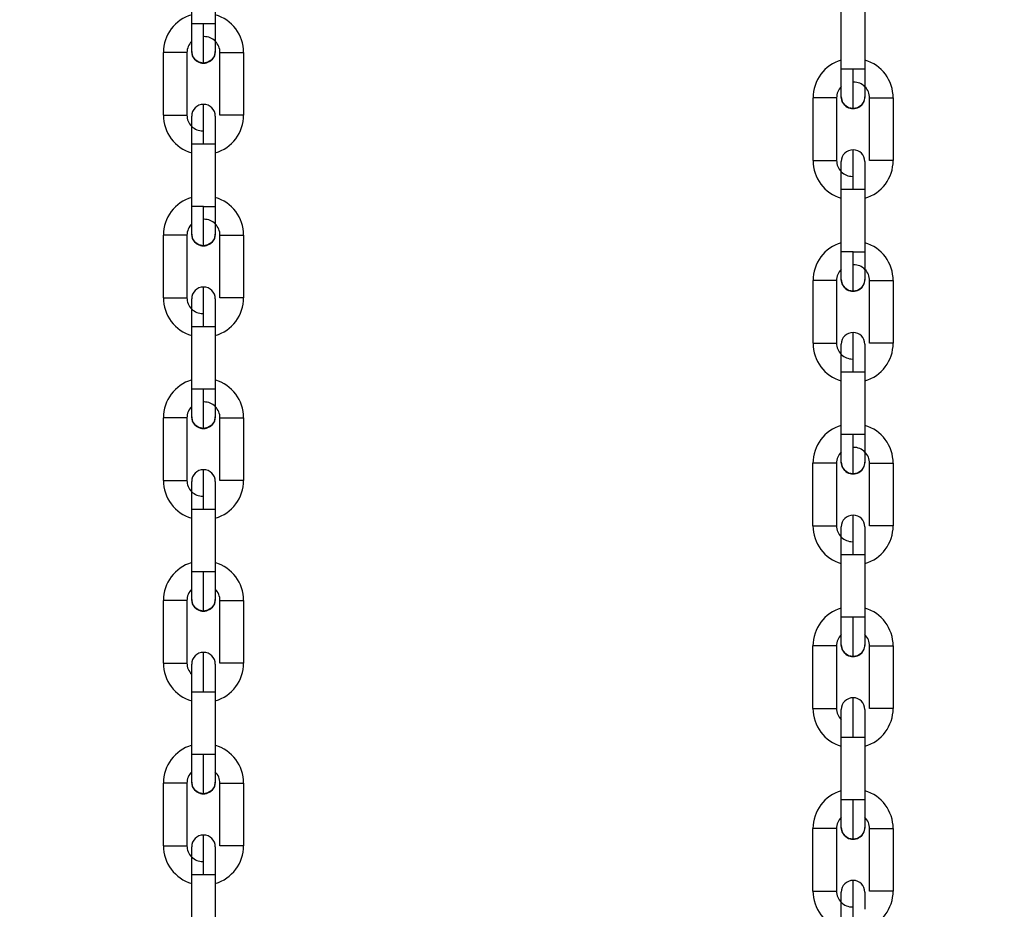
# Model space of a CAD drawing. Header units: inches. Extents: x 170 to 288, y 234 to 248.
# Tile 183 of 256: x 210.687 to 210.906, y 241.475 to 241.673. Entities that reach past the tile are written whole.
import ezdxf

# ---------------------------------------------------------------- set-up
doc = ezdxf.new("R2010")
doc.units = ezdxf.units.IN
doc.header["$LTSCALE"] = 0.25
doc.header["$MEASUREMENT"] = 0
doc.layers.add('ANNOTATIONS', color=1, linetype='Continuous')
doc.layers.add('SLIM E GUIDE MOTOR RH', color=7, linetype='Continuous')
doc.styles.add('ARIAL', font='arial.ttf', dxfattribs={"height": 0.09375})
doc.dimstyles.new('STANDARD$0', dxfattribs={"dimtxt": 0.09375, "dimasz": 0.09375, "dimexe": 0.03125, "dimexo": 0.046875, "dimgap": 0.09, "dimtad": 0, "dimtih": 1, "dimtoh": 1, "dimdec": 4, "dimzin": 0, "dimdsep": 46, "dimtxsty": 'ARIAL', "dimcen": 0.09, "dimadec": 0, "dimazin": 0, "dimtfac": 1, "dimtdec": 4, "dimtofl": 0, "dimtmove": 0, "dimatfit": 1, "dimfxl": 1, "dimtolj": 1, "dimtzin": 0, "dimarcsym": 0})

# ---------------------------------------------------------------- blocks, each defined once
blk = doc.blocks.new('*D40')
at = {"layer": 'ANNOTATIONS', "color": 0, "lineweight": -2, "transparency": 16777216}
for p, q in [((210.0767513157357, 244.1437778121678), (211.7916878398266, 244.1437778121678)), ((211.7604378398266, 244.0500278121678), (211.7604378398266, 242.3590412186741)), ((211.7604378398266, 240.2331944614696), (211.7604378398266, 241.9241810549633)), ((210.4830013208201, 240.1394444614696), (211.7916878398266, 240.1394444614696))]:
    blk.add_line(p, q, dxfattribs=at)
at = {"layer": 'ANNOTATIONS', "color": 0, "transparency": 16777216}
for points in [[(211.7448128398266, 244.0500278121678), (211.7760628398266, 244.0500278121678), (211.7604378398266, 244.1437778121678)], [(211.7448128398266, 240.2331944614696), (211.7760628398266, 240.2331944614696), (211.7604378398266, 240.1394444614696)]]:
    blk.add_solid(points, dxfattribs=at)
at = {"layer": 'defpoints', "color": 0, "transparency": 16777216}
for p in [(210.0298763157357, 244.1437778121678), (211.7604378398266, 244.1437778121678), (210.4361263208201, 240.1394444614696)]:
    blk.add_point(p, dxfattribs=at)
at = {"layer": 'ANNOTATIONS', "color": 0, "transparency": 16777216, "insert": (211.7604378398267, 242.1416111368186), "char_height": 0.09375, "attachment_point": 5, "style": 'ARIAL'}
blk.add_mtext('\\A1;OPENING \\PHEIGHT', dxfattribs=at)

msp = doc.modelspace()

# ---------------------------------------------------------------- linework, layer by layer
at = {"layer": 'SLIM E GUIDE MOTOR RH'}
for p, q in [((210.7256276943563, 241.6720444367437), (210.7256280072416, 241.6859551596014)), ((210.7308773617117, 241.6859550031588), (210.7308770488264, 241.6720442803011)), ((210.8702190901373, 241.6619374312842), (210.8702194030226, 241.6758481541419)), ((210.8754687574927, 241.6758479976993), (210.8754684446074, 241.6619372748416)), ((210.728252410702, 241.6720444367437), (210.7256276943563, 241.6720444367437)), ((210.7193280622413, 241.651713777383), (210.7193283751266, 241.6656245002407)), ((210.7245777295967, 241.6656243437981), (210.7245774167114, 241.6517136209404)), ((210.7319265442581, 241.6517134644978), (210.7319267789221, 241.6656241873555)), ((210.7371761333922, 241.6656240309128), (210.7371758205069, 241.6517133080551)), ((210.872843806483, 241.6619374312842), (210.8702190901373, 241.6619374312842)), ((210.8639194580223, 241.6416067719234), (210.8639197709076, 241.6555174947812)), ((210.8691691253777, 241.6555173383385), (210.8691688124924, 241.6416066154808)), ((210.8765179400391, 241.6416064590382), (210.8765181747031, 241.6555171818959)), ((210.8817675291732, 241.6555170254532), (210.8817672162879, 241.6416063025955)), ((210.7256269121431, 241.6313829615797), (210.7256271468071, 241.6452936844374)), ((210.7256271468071, 241.6452936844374), (210.7308765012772, 241.6452936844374)), ((210.7308765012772, 241.6452936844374), (210.7308762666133, 241.6313828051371)), ((210.8702183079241, 241.6212759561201), (210.8702185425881, 241.6351866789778)), ((210.8702185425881, 241.6351866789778), (210.8754678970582, 241.6351866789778)), ((210.8754678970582, 241.6351866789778), (210.8754676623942, 241.6212757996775)), ((210.7282515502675, 241.6313829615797), (210.7256269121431, 241.6313829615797)), ((210.7193272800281, 241.611052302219), (210.7193275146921, 241.6249630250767)), ((210.7245768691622, 241.6249630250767), (210.7193275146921, 241.6249630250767)), ((210.7245768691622, 241.6249630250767), (210.7245766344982, 241.6110521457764)), ((210.7319256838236, 241.6110519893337), (210.7319259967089, 241.6249628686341)), ((210.7371752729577, 241.6249627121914), (210.7371750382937, 241.6110519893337)), ((210.8728429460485, 241.6212759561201), (210.8702183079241, 241.6212759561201)), ((210.8639186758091, 241.6009452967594), (210.8639189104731, 241.6148560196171)), ((210.8691682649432, 241.6148560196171), (210.8639189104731, 241.6148560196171)), ((210.8691682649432, 241.6148560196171), (210.8691680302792, 241.6009451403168)), ((210.8765170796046, 241.6009449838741), (210.8765173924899, 241.6148558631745)), ((210.8817666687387, 241.6148557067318), (210.8817664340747, 241.6009449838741)), ((210.7371750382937, 241.6110519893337), (210.7319256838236, 241.6110519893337)), ((210.7256260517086, 241.5907214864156), (210.7256263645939, 241.604632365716)), ((210.7256263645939, 241.604632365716), (210.7282510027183, 241.604632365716)), ((210.730875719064, 241.6046322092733), (210.7308754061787, 241.5907214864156)), ((210.8817664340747, 241.6009449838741), (210.8765170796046, 241.6009449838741)), ((210.8702174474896, 241.5806144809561), (210.8702177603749, 241.5945253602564)), ((210.8702177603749, 241.5945253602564), (210.8728423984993, 241.5945253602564)), ((210.875467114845, 241.5945252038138), (210.8754668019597, 241.5806144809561)), ((210.7193264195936, 241.5703908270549), (210.7193267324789, 241.5843017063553)), ((210.724576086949, 241.5843015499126), (210.7245757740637, 241.5703908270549)), ((210.7319248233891, 241.5703906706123), (210.7319251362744, 241.58430139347)), ((210.7371744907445, 241.5843012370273), (210.7371741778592, 241.5703905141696)), ((210.8639178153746, 241.5602838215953), (210.8639181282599, 241.5741947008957)), ((210.86916748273, 241.574194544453), (210.8691671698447, 241.5602838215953)), ((210.8765162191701, 241.5602836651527), (210.8765165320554, 241.5741943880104)), ((210.8817658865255, 241.5741942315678), (210.8817655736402, 241.5602835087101)), ((210.7193264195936, 241.5703908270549), (210.7245757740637, 241.5703908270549)), ((210.7256251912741, 241.5500601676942), (210.7256255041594, 241.5639708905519)), ((210.7256255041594, 241.5639708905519), (210.7306750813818, 241.5639708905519)), ((210.7308748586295, 241.5639707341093), (210.7308745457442, 241.5500600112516)), ((210.8639178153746, 241.5602838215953), (210.8691671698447, 241.5602838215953)), ((210.8702165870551, 241.5399531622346), (210.8702168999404, 241.5538638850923)), ((210.8702168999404, 241.5538638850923), (210.8752664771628, 241.5538638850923)), ((210.8754662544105, 241.5538637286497), (210.8754659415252, 241.539953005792)), ((210.729254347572, 241.5500601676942), (210.7256251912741, 241.5500601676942)), ((210.7193255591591, 241.5297295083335), (210.7193258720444, 241.5436402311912)), ((210.7245752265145, 241.5436400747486), (210.7245749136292, 241.5297293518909)), ((210.7319240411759, 241.5297291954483), (210.7319242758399, 241.543639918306)), ((210.7319242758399, 241.543639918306), (210.73717363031, 241.543639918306)), ((210.73717363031, 241.543639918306), (210.737173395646, 241.5297290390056)), ((210.873845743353, 241.5399531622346), (210.8702165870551, 241.5399531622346)), ((210.8639169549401, 241.5196225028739), (210.8639172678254, 241.5335332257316)), ((210.8691666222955, 241.533533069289), (210.8691663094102, 241.5196223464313)), ((210.8765154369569, 241.5196221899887), (210.8765156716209, 241.5335329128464)), ((210.8765156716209, 241.5335329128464), (210.881765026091, 241.5335329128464)), ((210.881765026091, 241.5335329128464), (210.881764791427, 241.519622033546)), ((210.7256244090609, 241.5093986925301), (210.7256246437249, 241.5233095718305)), ((210.7282493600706, 241.5233094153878), (210.730873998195, 241.5233094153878)), ((210.730873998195, 241.5233094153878), (210.730873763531, 241.5093986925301)), ((210.8702158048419, 241.4992916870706), (210.8702160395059, 241.5132025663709)), ((210.8728407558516, 241.5132024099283), (210.875465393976, 241.5132024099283)), ((210.875465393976, 241.5132024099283), (210.875465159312, 241.4992916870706)), ((210.730873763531, 241.5093986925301), (210.7256244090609, 241.5093986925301)), ((210.7193247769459, 241.4890680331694), (210.7193250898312, 241.5029787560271)), ((210.72457436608, 241.5029787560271), (210.724574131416, 241.4890678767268)), ((210.7319231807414, 241.4890678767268), (210.7319234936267, 241.5029785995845)), ((210.7371728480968, 241.5029784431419), (210.7371725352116, 241.4890677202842)), ((210.875465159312, 241.4992916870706), (210.8702158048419, 241.4992916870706)), ((210.8639161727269, 241.4789610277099), (210.8639164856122, 241.4928717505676)), ((210.869165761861, 241.4928717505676), (210.869165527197, 241.4789608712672)), ((210.8765145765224, 241.4789608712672), (210.8765148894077, 241.4928715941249)), ((210.8817642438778, 241.4928714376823), (210.8817639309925, 241.4789607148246)), ((210.7256235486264, 241.4687373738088), (210.7256238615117, 241.4826480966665)), ((210.7256238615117, 241.4826480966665), (210.7301044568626, 241.4826480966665)), ((210.7308732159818, 241.4826479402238), (210.7308729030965, 241.4687372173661))]:
    msp.add_line(p, q, dxfattribs=at)
at = {"layer": 'SLIM E GUIDE MOTOR RH', "flags": 128}
for points in [[(210.725627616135, 241.6658763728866), (210.725627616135, 241.6686175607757), (210.7256276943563, 241.6696840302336), (210.7256276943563, 241.6720444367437)], [(210.7282521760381, 241.6632515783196), (210.7282521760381, 241.6634205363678), (210.7282522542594, 241.6639209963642), (210.7282522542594, 241.6671593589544), (210.7282523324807, 241.6686795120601), (210.7282523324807, 241.6703290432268), (210.728252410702, 241.6720444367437)], [(210.7308770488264, 241.6720442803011), (210.7292567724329, 241.6720442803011), (210.728252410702, 241.6720444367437)], [(210.7308770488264, 241.6720442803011), (210.7308770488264, 241.6696838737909), (210.7308769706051, 241.6686175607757), (210.7308769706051, 241.665876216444)], [(210.7245777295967, 241.6656243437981), (210.7238089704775, 241.6656243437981), (210.7229574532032, 241.6656245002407), (210.7193283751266, 241.6656245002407)], [(210.7282521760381, 241.6632515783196), (210.7272478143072, 241.6634513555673), (210.7263962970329, 241.6640203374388), (210.7258273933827, 241.6648718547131), (210.725627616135, 241.6658763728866)], [(210.7308769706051, 241.665876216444), (210.7306771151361, 241.6648718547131), (210.7301081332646, 241.6640203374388), (210.7292566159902, 241.6634513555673), (210.7282521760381, 241.6632515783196)], [(210.7319267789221, 241.6656241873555), (210.7369763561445, 241.6656241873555), (210.7371761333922, 241.6656240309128)], [(210.870219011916, 241.6557693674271), (210.870219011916, 241.6585105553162), (210.8702190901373, 241.659577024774), (210.8702190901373, 241.6619374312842)], [(210.8728435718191, 241.65314457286), (210.8728435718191, 241.6533135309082), (210.8728436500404, 241.6538139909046), (210.8728436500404, 241.6570523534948), (210.8728437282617, 241.6585725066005), (210.8728437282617, 241.6602220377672), (210.872843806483, 241.6619374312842)], [(210.8754684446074, 241.6619372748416), (210.8738481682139, 241.6619372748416), (210.872843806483, 241.6619374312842)], [(210.8754684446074, 241.6619372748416), (210.8754684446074, 241.6595768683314), (210.8754683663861, 241.6585105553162), (210.8754683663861, 241.6557692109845)], [(210.8691691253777, 241.6555173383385), (210.8684003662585, 241.6555173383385), (210.8675488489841, 241.6555174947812), (210.8639197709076, 241.6555174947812)], [(210.8728435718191, 241.65314457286), (210.8718392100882, 241.6533443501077), (210.8709876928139, 241.6539133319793), (210.8704187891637, 241.6547648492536), (210.870219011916, 241.6557693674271)], [(210.8754683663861, 241.6557692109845), (210.8752685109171, 241.6547648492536), (210.8746995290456, 241.6539133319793), (210.8738480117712, 241.6533443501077), (210.8728435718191, 241.65314457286)], [(210.8765181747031, 241.6555171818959), (210.8815677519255, 241.6555171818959), (210.8817675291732, 241.6555170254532)], [(210.7282518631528, 241.6452936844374), (210.7282518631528, 241.6470090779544), (210.7282519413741, 241.6486584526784), (210.7282519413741, 241.6515110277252), (210.7282520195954, 241.6526044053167), (210.7282520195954, 241.6540862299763)], [(210.7193280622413, 241.651713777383), (210.7209483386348, 241.651713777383), (210.721952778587, 241.6517136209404), (210.7245774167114, 241.6517136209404)], [(210.7256271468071, 241.6452935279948), (210.7256272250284, 241.6464968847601), (210.7256272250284, 241.6496549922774), (210.7256273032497, 241.6504220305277), (210.7256273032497, 241.6514615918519)], [(210.7308766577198, 241.650991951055), (210.7308765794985, 241.6504220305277)], [(210.7308765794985, 241.6504220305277), (210.7308765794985, 241.6476539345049)], [(210.7308766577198, 241.6514614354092), (210.7308766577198, 241.650991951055)], [(210.7371758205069, 241.6517133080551), (210.7369760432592, 241.6517133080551), (210.736407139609, 241.6517134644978), (210.7319265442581, 241.6517134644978)], [(210.7308765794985, 241.6476537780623), (210.7308765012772, 241.6464967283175), (210.7308765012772, 241.6452933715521)], [(210.8728432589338, 241.6351866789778), (210.8728432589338, 241.6369020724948), (210.8728433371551, 241.6385514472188), (210.8728433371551, 241.6414040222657), (210.8728434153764, 241.6424973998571), (210.8728434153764, 241.6439792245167)], [(210.8639194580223, 241.6416067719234), (210.8655397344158, 241.6416067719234), (210.866544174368, 241.6416066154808), (210.8691688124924, 241.6416066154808)], [(210.8702185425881, 241.6351866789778), (210.8702186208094, 241.6363900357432), (210.8702186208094, 241.6395481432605), (210.8702186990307, 241.6403151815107), (210.8702186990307, 241.6413545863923)], [(210.8754680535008, 241.6413544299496), (210.8754680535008, 241.6408849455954), (210.8754679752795, 241.6403150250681), (210.8754679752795, 241.6375467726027), (210.8754678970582, 241.636389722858), (210.8754678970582, 241.6351863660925)], [(210.8817672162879, 241.6416063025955), (210.8815674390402, 241.6416063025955), (210.88099853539, 241.6416064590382), (210.8765179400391, 241.6416064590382)], [(210.7256267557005, 241.6252148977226), (210.7256267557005, 241.6262544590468), (210.7256268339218, 241.627021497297), (210.7256268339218, 241.6301796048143), (210.7256269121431, 241.6313829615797)], [(210.7282513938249, 241.6225901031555), (210.7282513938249, 241.6251656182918), (210.7282514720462, 241.626498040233), (210.7282514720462, 241.6280181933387), (210.7282515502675, 241.6296675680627), (210.7282515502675, 241.6313829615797)], [(210.7308762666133, 241.6313828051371), (210.7308761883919, 241.6301796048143), (210.7308761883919, 241.6279560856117), (210.7308761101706, 241.6270213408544), (210.7308761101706, 241.62521474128)], [(210.7282513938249, 241.6225901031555), (210.7272469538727, 241.6227900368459), (210.7263954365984, 241.6233590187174), (210.7258265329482, 241.6242105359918), (210.7256267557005, 241.6252148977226)], [(210.7308761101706, 241.62521474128), (210.7306762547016, 241.6242103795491), (210.7301073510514, 241.6233588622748), (210.729255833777, 241.6227898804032), (210.7282513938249, 241.6225901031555)], [(210.7319259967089, 241.6249628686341), (210.7335461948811, 241.6249628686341), (210.7345506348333, 241.6249627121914), (210.7371752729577, 241.6249627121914)], [(210.8702181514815, 241.615107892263), (210.8702181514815, 241.6161474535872), (210.8702182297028, 241.6169144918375), (210.8702182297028, 241.6200725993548), (210.8702183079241, 241.6212759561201)], [(210.8728427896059, 241.612483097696), (210.8728427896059, 241.6150586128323), (210.8728428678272, 241.6163910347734), (210.8728428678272, 241.6179111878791), (210.8728429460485, 241.6195605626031), (210.8728429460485, 241.6212759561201)], [(210.8754676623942, 241.6212757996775), (210.8754675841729, 241.6200725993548), (210.8754675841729, 241.6178490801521), (210.8754675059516, 241.6169143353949), (210.8754675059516, 241.6151077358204)], [(210.8728427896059, 241.612483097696), (210.8718383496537, 241.6126830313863), (210.8709868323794, 241.6132520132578), (210.8704179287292, 241.6141035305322), (210.8702181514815, 241.615107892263)], [(210.8754675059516, 241.6151077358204), (210.8752676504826, 241.6141033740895), (210.8746987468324, 241.6132518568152), (210.873847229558, 241.6126828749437), (210.8728427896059, 241.612483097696)], [(210.7282510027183, 241.604632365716), (210.7282510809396, 241.6063476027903), (210.7282510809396, 241.6095172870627), (210.7282511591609, 241.6108495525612), (210.7282511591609, 241.6134247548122)], [(210.8765173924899, 241.6148558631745), (210.8781375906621, 241.6148558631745), (210.8791420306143, 241.6148557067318), (210.8817666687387, 241.6148557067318)], [(210.7193272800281, 241.611052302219), (210.723807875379, 241.611052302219), (210.7243767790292, 241.6110521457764), (210.7245766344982, 241.6110521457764)], [(210.7256263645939, 241.6069924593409), (210.7256264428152, 241.6080589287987), (210.7256264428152, 241.6108002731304)], [(210.7308757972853, 241.6108001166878), (210.7308757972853, 241.6089935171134), (210.730875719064, 241.6080589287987)], [(210.7308757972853, 241.6089935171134), (210.730875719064, 241.608058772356), (210.730875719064, 241.6046320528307)], [(210.7256263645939, 241.604632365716), (210.7256263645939, 241.6069926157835)], [(210.7282510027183, 241.604632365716), (210.7292554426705, 241.6046322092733), (210.730875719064, 241.6046322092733)], [(210.8728423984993, 241.5945253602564), (210.8728424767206, 241.5962405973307), (210.8728424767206, 241.5994102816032), (210.8728425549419, 241.6007425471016), (210.8728425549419, 241.6033177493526)], [(210.8639186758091, 241.6009452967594), (210.86839927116, 241.6009452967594), (210.8689681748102, 241.6009451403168), (210.8691680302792, 241.6009451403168)], [(210.8702177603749, 241.5968854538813), (210.8702178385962, 241.5979519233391), (210.8702178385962, 241.6006932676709)], [(210.8754671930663, 241.6006931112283), (210.8754671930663, 241.5988865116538), (210.875467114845, 241.5979519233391)], [(210.8754671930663, 241.5988865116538), (210.875467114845, 241.5979517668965), (210.875467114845, 241.5945250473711)], [(210.8702177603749, 241.5945253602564), (210.8702177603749, 241.5968856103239)], [(210.8728423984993, 241.5945253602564), (210.8738468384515, 241.5945252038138), (210.875467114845, 241.5945252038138)], [(210.725625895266, 241.5845534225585), (210.725625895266, 241.5846720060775), (210.7256259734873, 241.5850230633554), (210.7256259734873, 241.5883612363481), (210.7256260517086, 241.5895182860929), (210.7256260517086, 241.5907214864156)], [(210.7308754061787, 241.5907214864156), (210.7272463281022, 241.5907214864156), (210.7263948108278, 241.5907216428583), (210.7258258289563, 241.5907216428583), (210.7256260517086, 241.5907214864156)], [(210.7282505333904, 241.5819287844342), (210.7282505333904, 241.5825980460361), (210.7282506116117, 241.5834106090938), (210.7282506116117, 241.5858365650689), (210.728250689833, 241.5873567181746), (210.728250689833, 241.5907214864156)], [(210.7308754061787, 241.5907214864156), (210.7308754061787, 241.5895181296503), (210.7308753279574, 241.5883610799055), (210.7308753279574, 241.5855929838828), (210.7308752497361, 241.5850229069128), (210.7308752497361, 241.5845534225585)], [(210.724576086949, 241.5843015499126), (210.7229558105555, 241.5843015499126), (210.7219513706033, 241.5843017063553), (210.7193267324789, 241.5843017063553)], [(210.7282505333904, 241.5819287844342), (210.7272461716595, 241.5821285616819), (210.7263946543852, 241.5826975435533), (210.7258256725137, 241.5835490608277), (210.725625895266, 241.5845534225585)], [(210.7308752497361, 241.5845534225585), (210.7306754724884, 241.583548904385), (210.7301064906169, 241.5826975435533), (210.7292549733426, 241.5821285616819), (210.7282505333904, 241.5819287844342)], [(210.7319251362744, 241.58430139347), (210.7364057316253, 241.58430139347), (210.7369747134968, 241.5843012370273), (210.7371744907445, 241.5843012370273)], [(210.870217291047, 241.5744464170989), (210.870217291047, 241.574565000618), (210.8702173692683, 241.5749160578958), (210.8702173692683, 241.5782542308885), (210.8702174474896, 241.5794112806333), (210.8702174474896, 241.5806144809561)], [(210.8754668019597, 241.5806144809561), (210.8718377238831, 241.5806144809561), (210.8709862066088, 241.5806146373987), (210.8704172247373, 241.5806146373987), (210.8702174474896, 241.5806144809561)], [(210.8728419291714, 241.5718217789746), (210.8728419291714, 241.5724910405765), (210.8728420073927, 241.5733036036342), (210.8728420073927, 241.5757295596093), (210.872842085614, 241.577249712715), (210.872842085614, 241.5806144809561)], [(210.8754668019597, 241.5806144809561), (210.8754668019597, 241.5794111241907), (210.8754667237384, 241.5782540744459), (210.8754667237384, 241.5754859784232), (210.8754666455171, 241.5749159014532), (210.8754666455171, 241.5744464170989)], [(210.86916748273, 241.574194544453), (210.8675472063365, 241.574194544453), (210.8665427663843, 241.5741947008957), (210.8639181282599, 241.5741947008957)], [(210.8728419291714, 241.5718217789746), (210.8718375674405, 241.5720215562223), (210.8709860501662, 241.5725905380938), (210.8704170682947, 241.5734420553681), (210.870217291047, 241.5744464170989)], [(210.8754666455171, 241.5744464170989), (210.8752668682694, 241.5734418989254), (210.8746978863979, 241.5725905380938), (210.8738463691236, 241.5720215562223), (210.8728419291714, 241.5718217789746)], [(210.8765165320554, 241.5741943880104), (210.8809971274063, 241.5741943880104), (210.8815661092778, 241.5741942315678), (210.8817658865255, 241.5741942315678)], [(210.7282501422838, 241.5639708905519), (210.7282502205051, 241.5656862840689), (210.7282502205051, 241.5673356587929), (210.7282502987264, 241.5688558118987), (210.7282502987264, 241.5712816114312), (210.7282503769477, 241.5720941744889), (210.7282503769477, 241.5727634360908)], [(210.7256255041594, 241.5651740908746), (210.7256255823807, 241.5663311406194), (210.7256255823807, 241.5690992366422), (210.725625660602, 241.5696693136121), (210.725625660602, 241.5701387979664)], [(210.7256255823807, 241.5690993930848), (210.725625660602, 241.5696693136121)], [(210.7308750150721, 241.5701386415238), (210.7308750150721, 241.5700202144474), (210.7308749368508, 241.5696691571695), (210.7308749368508, 241.5663309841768), (210.7308748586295, 241.565173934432), (210.7308748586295, 241.5639705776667)], [(210.7371741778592, 241.5703905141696), (210.735553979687, 241.5703905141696), (210.7345495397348, 241.5703906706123), (210.7319248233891, 241.5703906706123)], [(210.7256255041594, 241.5639708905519), (210.7256255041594, 241.5651742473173)], [(210.7306750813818, 241.5639708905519), (210.7308748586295, 241.5639707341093)], [(210.8728415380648, 241.5538638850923), (210.8728416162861, 241.5555792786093), (210.8728416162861, 241.5572286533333), (210.8728416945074, 241.5587488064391), (210.8728416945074, 241.5611746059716), (210.8728417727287, 241.5619871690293), (210.8728417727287, 241.5626564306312)], [(210.8817655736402, 241.5602835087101), (210.880145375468, 241.5602835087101), (210.8791409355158, 241.5602836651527), (210.8765162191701, 241.5602836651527)], [(210.8702168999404, 241.5538637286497), (210.8702168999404, 241.5550670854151), (210.8702169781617, 241.5562241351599), (210.8702169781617, 241.5589922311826), (210.870217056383, 241.5595623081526), (210.870217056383, 241.5600317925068)], [(210.8702169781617, 241.5589923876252), (210.870217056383, 241.5595623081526)], [(210.8754664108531, 241.5600316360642), (210.8754664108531, 241.5599132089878), (210.8754663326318, 241.5595621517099), (210.8754663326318, 241.5562239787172), (210.8754662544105, 241.5550669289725), (210.8754662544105, 241.5538635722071)], [(210.8752664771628, 241.5538638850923), (210.8754662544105, 241.5538637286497)], [(210.7256251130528, 241.5438921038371), (210.7256251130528, 241.5456987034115), (210.7256251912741, 241.5466334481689), (210.7256251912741, 241.5500601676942)], [(210.7282497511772, 241.5412673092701), (210.7282497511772, 241.5438428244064), (210.7282498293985, 241.5451752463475), (210.7282498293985, 241.5483447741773), (210.7282499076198, 241.5500601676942)], [(210.7308745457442, 241.5500600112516), (210.730105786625, 241.5500600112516), (210.729254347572, 241.5500601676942)], [(210.7308745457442, 241.5500600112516), (210.7308745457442, 241.5476996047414), (210.7308744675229, 241.5466332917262), (210.7308744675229, 241.5438919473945)], [(210.7245752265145, 241.5436400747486), (210.7243754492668, 241.5436400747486), (210.7238064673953, 241.5436402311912), (210.7193258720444, 241.5436402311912)], [(210.7282497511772, 241.5412673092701), (210.727245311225, 241.5414670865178), (210.7263937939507, 241.5420360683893), (210.7258248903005, 241.5428875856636), (210.7256251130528, 241.5438921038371)], [(210.7308744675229, 241.5438919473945), (210.7306746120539, 241.5428875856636), (210.7301056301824, 241.5420360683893), (210.7292541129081, 241.5414670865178), (210.7282497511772, 241.5412673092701)], [(210.8702165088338, 241.5337850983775), (210.8702165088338, 241.535591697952), (210.8702165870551, 241.5365264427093), (210.8702165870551, 241.5399531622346)], [(210.8728411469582, 241.5311603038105), (210.8728411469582, 241.5337358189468), (210.8728412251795, 241.5350682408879), (210.8728412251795, 241.5382377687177), (210.8728413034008, 241.5399531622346)], [(210.8754659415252, 241.539953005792), (210.874697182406, 241.539953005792), (210.873845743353, 241.5399531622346)], [(210.8754659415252, 241.539953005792), (210.8754659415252, 241.5375925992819), (210.8754658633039, 241.5365262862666), (210.8754658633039, 241.5337849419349)], [(210.8728411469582, 241.5311603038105), (210.871836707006, 241.5313600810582), (210.8709851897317, 241.5319290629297), (210.8704162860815, 241.532780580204), (210.8702165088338, 241.5337850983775)], [(210.8754658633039, 241.5337849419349), (210.8752660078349, 241.532780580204), (210.8746970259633, 241.5319290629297), (210.873845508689, 241.5313600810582), (210.8728411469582, 241.5311603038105)], [(210.7282493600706, 241.5233094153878), (210.7282493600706, 241.5250248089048), (210.7282494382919, 241.5266743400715), (210.7282494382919, 241.5281943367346), (210.7282495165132, 241.5295267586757), (210.7282495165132, 241.5321019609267)], [(210.8691666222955, 241.533533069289), (210.8689668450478, 241.533533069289), (210.8683978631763, 241.5335332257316), (210.8639172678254, 241.5335332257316)], [(210.7193255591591, 241.5297295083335), (210.722954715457, 241.5297295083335), (210.72380615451, 241.5297293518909), (210.7245749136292, 241.5297293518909)], [(210.7256247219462, 241.527211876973), (210.7256248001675, 241.5276707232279), (210.7256248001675, 241.5294773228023)], [(210.7308741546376, 241.5294773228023), (210.7308741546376, 241.5284377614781), (210.7308740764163, 241.5276707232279)], [(210.737173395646, 241.5297290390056), (210.736973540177, 241.5297291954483), (210.7319240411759, 241.5297291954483)], [(210.7256246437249, 241.5233095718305), (210.7256247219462, 241.5245127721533), (210.7256247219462, 241.5267361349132), (210.7256248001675, 241.5276708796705)], [(210.7308741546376, 241.5284377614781), (210.7308740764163, 241.5276705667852), (210.7308740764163, 241.524512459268)], [(210.7256246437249, 241.5233095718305), (210.7272449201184, 241.5233095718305), (210.7282493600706, 241.5233094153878)], [(210.7308740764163, 241.5245126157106), (210.730873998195, 241.5233094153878)], [(210.8728407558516, 241.5132024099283), (210.8728407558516, 241.5149178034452), (210.8728408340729, 241.5165673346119), (210.8728408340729, 241.518087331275), (210.8728409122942, 241.5194197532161), (210.8728409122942, 241.5219949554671)], [(210.8639169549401, 241.5196225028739), (210.867546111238, 241.5196225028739), (210.868397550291, 241.5196223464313), (210.8691663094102, 241.5196223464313)], [(210.8702161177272, 241.5171048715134), (210.8702161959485, 241.5175637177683), (210.8702161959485, 241.5193703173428)], [(210.8754655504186, 241.5193703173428), (210.8754655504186, 241.5183307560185), (210.8754654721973, 241.5175637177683)], [(210.881764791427, 241.519622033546), (210.881564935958, 241.5196221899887), (210.8765154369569, 241.5196221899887)], [(210.8702160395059, 241.5132025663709), (210.8702161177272, 241.5144057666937), (210.8702161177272, 241.5166291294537), (210.8702161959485, 241.5175638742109)], [(210.8754655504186, 241.5183307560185), (210.8754654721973, 241.5175635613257), (210.8754654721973, 241.5144054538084)], [(210.8754654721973, 241.514405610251), (210.875465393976, 241.5132024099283)], [(210.8702160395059, 241.5132025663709), (210.8718363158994, 241.5132025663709), (210.8728407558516, 241.5132024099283)], [(210.7256242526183, 241.503230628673), (210.7256242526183, 241.5042701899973), (210.7256243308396, 241.5050372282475), (210.7256243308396, 241.50703828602), (210.7256244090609, 241.5081954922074), (210.7256244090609, 241.5093986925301)], [(210.7282488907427, 241.5006059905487), (210.7282488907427, 241.5020878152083), (210.728248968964, 241.5031813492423), (210.728248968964, 241.5060339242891), (210.7282490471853, 241.5076832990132), (210.7282490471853, 241.5093986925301)], [(210.730873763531, 241.5093986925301), (210.7308736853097, 241.5081953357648), (210.7308736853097, 241.5050372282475), (210.7308736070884, 241.5042700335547), (210.7308736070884, 241.503230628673)], [(210.7282488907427, 241.5006059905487), (210.7272444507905, 241.5008057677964), (210.7263930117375, 241.5013747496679), (210.725824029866, 241.5022262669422), (210.7256242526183, 241.503230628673)], [(210.7308736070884, 241.503230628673), (210.7306738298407, 241.5022261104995), (210.7301048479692, 241.5013745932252), (210.7292533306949, 241.5008057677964), (210.7282488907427, 241.5006059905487)], [(210.72457436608, 241.5029787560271), (210.7209452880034, 241.5029787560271), (210.7200937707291, 241.5029789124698), (210.7195248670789, 241.5029787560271), (210.7193250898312, 241.5029787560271)], [(210.7319234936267, 241.5029785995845), (210.7355525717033, 241.5029785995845), (210.7364040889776, 241.5029784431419), (210.7371728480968, 241.5029784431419)], [(210.8702156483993, 241.4931236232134), (210.8702156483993, 241.4941631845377), (210.8702157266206, 241.4949302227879), (210.8702157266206, 241.4969312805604), (210.8702158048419, 241.4980884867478), (210.8702158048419, 241.4992916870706)], [(210.8728402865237, 241.4904989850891), (210.8728402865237, 241.4919808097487), (210.872840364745, 241.4930743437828), (210.872840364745, 241.4959269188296), (210.8728404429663, 241.4975762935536), (210.8728404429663, 241.4992916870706)], [(210.875465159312, 241.4992916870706), (210.8754650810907, 241.4980883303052), (210.8754650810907, 241.4949302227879), (210.8754650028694, 241.4941630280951), (210.8754650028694, 241.4931236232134)], [(210.869165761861, 241.4928717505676), (210.8655366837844, 241.4928717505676), (210.8646851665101, 241.4928719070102), (210.8641162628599, 241.4928717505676), (210.8639164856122, 241.4928717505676)], [(210.8728402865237, 241.4904989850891), (210.8718358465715, 241.4906987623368), (210.8709844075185, 241.4912677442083), (210.870415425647, 241.4921192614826), (210.8702156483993, 241.4931236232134)], [(210.8754650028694, 241.4931236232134), (210.8752652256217, 241.49211910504), (210.8746962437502, 241.4912675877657), (210.8738447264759, 241.4906987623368), (210.8728402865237, 241.4904989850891)], [(210.8765148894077, 241.4928715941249), (210.8801439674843, 241.4928715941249), (210.8809954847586, 241.4928714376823), (210.8817642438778, 241.4928714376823)], [(210.7282484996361, 241.4826480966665), (210.7282485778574, 241.4843634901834), (210.7282485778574, 241.4860128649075), (210.7282486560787, 241.4875330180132), (210.7282486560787, 241.4907713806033), (210.7282487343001, 241.4912716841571), (210.7282487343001, 241.4914406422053)], [(210.7193247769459, 241.4890680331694), (210.7243743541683, 241.4890680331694), (210.724574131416, 241.4890678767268)], [(210.7256238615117, 241.485008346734), (210.725623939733, 241.4860746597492), (210.725623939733, 241.4888160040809)], [(210.7308732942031, 241.4888158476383), (210.7308732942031, 241.4860746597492), (210.7308732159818, 241.485008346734), (210.7308732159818, 241.4826479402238)], [(210.7371725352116, 241.4890677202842), (210.7345478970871, 241.4890677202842), (210.733543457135, 241.4890678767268), (210.7319231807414, 241.4890678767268)], [(210.7256238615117, 241.4826480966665), (210.7256238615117, 241.4850085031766)], [(210.7301044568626, 241.4826480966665), (210.7306734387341, 241.4826479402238), (210.7308732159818, 241.4826479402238)], [(210.8728398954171, 241.4725410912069), (210.8728399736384, 241.4742564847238), (210.8728399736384, 241.4759058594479), (210.8728400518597, 241.4774260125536), (210.8728400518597, 241.4806643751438), (210.872840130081, 241.4811646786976), (210.872840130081, 241.4813336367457)], [(210.8639161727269, 241.4789610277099), (210.8689657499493, 241.4789610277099), (210.869165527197, 241.4789608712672)], [(210.870215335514, 241.4759678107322), (210.870215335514, 241.4787089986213)], [(210.8754646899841, 241.4787088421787), (210.8754646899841, 241.4759674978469)], [(210.8817639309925, 241.4789607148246), (210.8791392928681, 241.4789607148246), (210.878134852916, 241.4789608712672), (210.8765145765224, 241.4789608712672)], [(210.8702152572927, 241.4749013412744), (210.870215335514, 241.4759676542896)], [(210.8702152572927, 241.4725410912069), (210.8702152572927, 241.474901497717)], [(210.8754646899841, 241.4759676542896), (210.8754646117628, 241.4749013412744)]]:
    msp.add_lwpolyline(points, dxfattribs=at)
at = {"layer": 'SLIM E GUIDE MOTOR RH'}
for centre, radius, start, end in [((210.7281210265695, 241.6656242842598), 0.00879265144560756, 106.4727034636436, 179.9985925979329), ((210.7283834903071, 241.665624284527), 0.008792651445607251, 359.9988299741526, 73.5247191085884), ((210.7281210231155, 241.6656242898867), 0.003543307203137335, 134.7237412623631, 179.9988299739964), ((210.7283834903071, 241.665624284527), 0.003543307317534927, 359.9988299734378, 89.99882997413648), ((210.7282522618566, 241.6658762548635), 0.002624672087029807, 179.9988299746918, 359.9988364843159), ((210.8727124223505, 241.6555172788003), 0.00879265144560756, 106.4727034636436, 179.9985925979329), ((210.8729748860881, 241.6555172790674), 0.008792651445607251, 359.9988299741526, 73.5247191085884), ((210.8729748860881, 241.6555172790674), 0.003543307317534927, 359.9988299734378, 89.99882997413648), ((210.8727124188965, 241.6555172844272), 0.003543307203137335, 134.7237412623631, 179.9988299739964), ((210.8728436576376, 241.655769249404), 0.002624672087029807, 179.9988299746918, 359.9988364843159), ((210.7282519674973, 241.6514615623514), 0.002624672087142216, 359.979854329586, 179.9798341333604), ((210.7281207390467, 241.6517135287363), 0.008792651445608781, 179.9988299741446, 253.524719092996), ((210.7281207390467, 241.6517135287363), 0.003543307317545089, 179.9988299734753, 269.9988299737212), ((210.7283832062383, 241.6517135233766), 0.00879265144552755, 286.4729408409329, 359.9988299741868), ((210.8728433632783, 241.6413545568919), 0.002624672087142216, 359.979854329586, 179.9798341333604), ((210.8727121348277, 241.6416065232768), 0.008792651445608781, 179.9988299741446, 253.524719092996), ((210.8727121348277, 241.6416065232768), 0.003543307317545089, 179.9988299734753, 269.9988299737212), ((210.8729746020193, 241.641606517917), 0.00879265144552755, 286.4729408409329, 359.9988299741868), ((210.728120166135, 241.6249628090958), 0.00879265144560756, 106.4727034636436, 179.9985925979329), ((210.7283826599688, 241.6249628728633), 0.00879265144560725, 359.9988299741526, 73.5247191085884), ((210.7295698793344, 241.7315595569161), 0.1001852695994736, 269.2460281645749, 270.7471417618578), ((210.7283826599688, 241.6249628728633), 0.003543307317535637, 359.9988299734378, 89.99882997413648), ((210.7281201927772, 241.624962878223), 0.003543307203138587, 134.7237412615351, 179.998829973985), ((210.7282514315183, 241.6252148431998), 0.002624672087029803, 179.9988299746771, 359.9988364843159), ((210.872711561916, 241.6148558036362), 0.00879265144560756, 106.4727034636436, 179.9985925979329), ((210.8729740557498, 241.6148558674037), 0.00879265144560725, 359.9988299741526, 73.5247191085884), ((210.8741612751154, 241.7214525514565), 0.1001852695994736, 269.2460281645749, 270.7471417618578), ((210.8727115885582, 241.6148558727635), 0.003543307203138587, 134.7237412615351, 179.998829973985), ((210.8729740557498, 241.6148558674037), 0.003543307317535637, 359.9988299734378, 89.99882997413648), ((210.8728428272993, 241.6151078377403), 0.002624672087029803, 179.9988299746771, 359.9988364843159), ((210.728251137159, 241.6108001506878), 0.002624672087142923, 359.9798543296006, 179.9798341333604), ((210.7281199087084, 241.6110521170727), 0.008792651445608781, 179.9988299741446, 253.524719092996), ((210.7281199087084, 241.6110521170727), 0.003543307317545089, 179.9988299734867, 269.9988299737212), ((210.7283823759, 241.6110521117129), 0.008792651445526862, 286.4729408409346, 359.9988299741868), ((210.87284253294, 241.6006931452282), 0.002624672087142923, 359.9798543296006, 179.9798341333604), ((210.8727113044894, 241.6009451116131), 0.008792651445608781, 179.9988299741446, 253.524719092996), ((210.8727113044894, 241.6009451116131), 0.003543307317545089, 179.9988299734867, 269.9988299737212), ((210.872973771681, 241.6009451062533), 0.008792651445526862, 286.4729408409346, 359.9988299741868), ((210.7281193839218, 241.5843014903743), 0.00879265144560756, 106.4727034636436, 179.9985925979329), ((210.7283818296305, 241.5843014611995), 0.00879265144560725, 359.9988299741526, 73.5247191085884), ((210.7281193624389, 241.5843014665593), 0.003543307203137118, 134.7240746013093, 179.998829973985), ((210.7283818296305, 241.5843014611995), 0.003543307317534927, 359.9988299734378, 89.99882997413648), ((210.72825060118, 241.5845534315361), 0.002624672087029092, 179.9988299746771, 359.9988364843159), ((210.8727107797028, 241.5741944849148), 0.00879265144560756, 106.4727034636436, 179.9985925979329), ((210.8729732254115, 241.57419445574), 0.00879265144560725, 359.9988299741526, 73.5247191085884), ((210.8729732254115, 241.57419445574), 0.003543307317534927, 359.9988299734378, 89.99882997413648), ((210.8727107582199, 241.5741944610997), 0.003543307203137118, 134.7240746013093, 179.998829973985), ((210.8728419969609, 241.5744464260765), 0.002624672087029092, 179.9988299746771, 359.9988364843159), ((210.7282503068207, 241.570138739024), 0.002624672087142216, 359.979854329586, 179.9798341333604), ((210.7281190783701, 241.5703907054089), 0.008792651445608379, 179.9988299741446, 253.5247190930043), ((210.7281190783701, 241.5703907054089), 0.003543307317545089, 179.9988299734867, 269.9988299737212), ((210.7283815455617, 241.5703907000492), 0.008792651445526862, 286.4729408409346, 359.9988299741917), ((210.8728417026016, 241.5600317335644), 0.002624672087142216, 359.979854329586, 179.9798341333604), ((210.8727104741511, 241.5602836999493), 0.008792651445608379, 179.9988299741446, 253.5247190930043), ((210.8727104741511, 241.5602836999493), 0.003543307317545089, 179.9988299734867, 269.9988299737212), ((210.8729729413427, 241.5602836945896), 0.008792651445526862, 286.4729408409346, 359.9988299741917), ((210.7281185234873, 241.5436400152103), 0.00879265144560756, 106.4727034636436, 179.9985925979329), ((210.7283809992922, 241.5436400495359), 0.00879265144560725, 359.9988299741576, 73.5247191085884), ((210.7281185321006, 241.5436400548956), 0.003543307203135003, 134.7242958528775, 179.9988299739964), ((210.7283809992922, 241.5436400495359), 0.003543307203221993, 359.9988299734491, 45.2742251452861), ((210.7282497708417, 241.5438920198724), 0.002624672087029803, 179.9988299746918, 359.9988364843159), ((210.8727099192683, 241.5335330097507), 0.00879265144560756, 106.4727034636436, 179.9985925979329), ((210.8729723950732, 241.5335330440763), 0.00879265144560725, 359.9988299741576, 73.5247191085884), ((210.8727099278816, 241.533533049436), 0.003543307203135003, 134.7242958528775, 179.9988299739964), ((210.8729723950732, 241.5335330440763), 0.003543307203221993, 359.9988299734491, 45.2742251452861), ((210.8728411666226, 241.5337850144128), 0.002624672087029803, 179.9988299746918, 359.9988364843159), ((210.7282494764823, 241.5294773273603), 0.002624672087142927, 359.9798543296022, 179.9798341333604), ((210.7281182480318, 241.5297292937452), 0.008792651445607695, 179.9988299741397, 253.5247190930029), ((210.7281182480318, 241.5297292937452), 0.003543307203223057, 179.9988299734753, 225.2744388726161), ((210.7283807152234, 241.5297292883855), 0.00879265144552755, 286.4729408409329, 359.9988299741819), ((210.8728408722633, 241.5193703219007), 0.002624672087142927, 359.9798543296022, 179.9798341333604), ((210.8727096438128, 241.5196222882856), 0.008792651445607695, 179.9988299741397, 253.5247190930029), ((210.8727096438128, 241.5196222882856), 0.003543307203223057, 179.9988299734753, 225.2744388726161), ((210.8729721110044, 241.5196222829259), 0.00879265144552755, 286.4729408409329, 359.9988299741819), ((210.7281177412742, 241.5029785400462), 0.00879265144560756, 106.4727034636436, 179.9985925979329), ((210.7283801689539, 241.5029786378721), 0.008792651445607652, 359.9988299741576, 73.52471910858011), ((210.7281177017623, 241.5029786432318), 0.003543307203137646, 134.7237412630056, 179.9988299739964), ((210.7283801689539, 241.5029786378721), 0.003543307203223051, 359.9988299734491, 45.27425813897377), ((210.7282489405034, 241.5032306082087), 0.002624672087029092, 179.9988299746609, 359.9988364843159), ((210.8727091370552, 241.4928715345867), 0.00879265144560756, 106.4727034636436, 179.9985925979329), ((210.8729715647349, 241.4928716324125), 0.008792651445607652, 359.9988299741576, 73.52471910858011), ((210.8727090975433, 241.4928716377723), 0.003543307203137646, 134.7237412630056, 179.9988299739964), ((210.8729715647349, 241.4928716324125), 0.003543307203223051, 359.9988299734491, 45.27425813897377), ((210.8728403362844, 241.4931236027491), 0.002624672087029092, 179.9988299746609, 359.9988364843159), ((210.728248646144, 241.4888159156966), 0.002624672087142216, 359.979854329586, 179.9798341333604), ((210.7281174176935, 241.4890678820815), 0.008792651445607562, 179.9988299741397, 253.5247191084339), ((210.7281174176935, 241.4890678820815), 0.003543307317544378, 179.9988299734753, 269.9988299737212), ((210.7283798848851, 241.4890678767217), 0.008792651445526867, 286.4729408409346, 359.9988299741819), ((210.872840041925, 241.478708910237), 0.002624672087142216, 359.979854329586, 179.9798341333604), ((210.8727088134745, 241.4789608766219), 0.008792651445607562, 179.9988299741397, 253.5247191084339), ((210.8727088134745, 241.4789608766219), 0.003543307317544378, 179.9988299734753, 269.9988299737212), ((210.8729712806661, 241.4789608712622), 0.008792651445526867, 286.4729408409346, 359.9988299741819)]:
    msp.add_arc(centre, radius, start, end, dxfattribs=at)

# ---------------------------------------------------------------- dimensions: what is measured, and where the dimension line sits
at = {"layer": 'ANNOTATIONS'}
dim = msp.add_linear_dim(base=(211.7604378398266, 244.1437778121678), p1=(210.43612632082, 240.1394444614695), p2=(210.0298763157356, 244.1437778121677), angle=90, text='OPENING \\PHEIGHT', dimstyle='STANDARD$0', dxfattribs=at)
dim.commit()
dim.dimension.update_dxf_attribs({"geometry": '*D40', "text_midpoint": (211.7604378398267, 242.1416111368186)})

doc.saveas('drawing.dxf')
